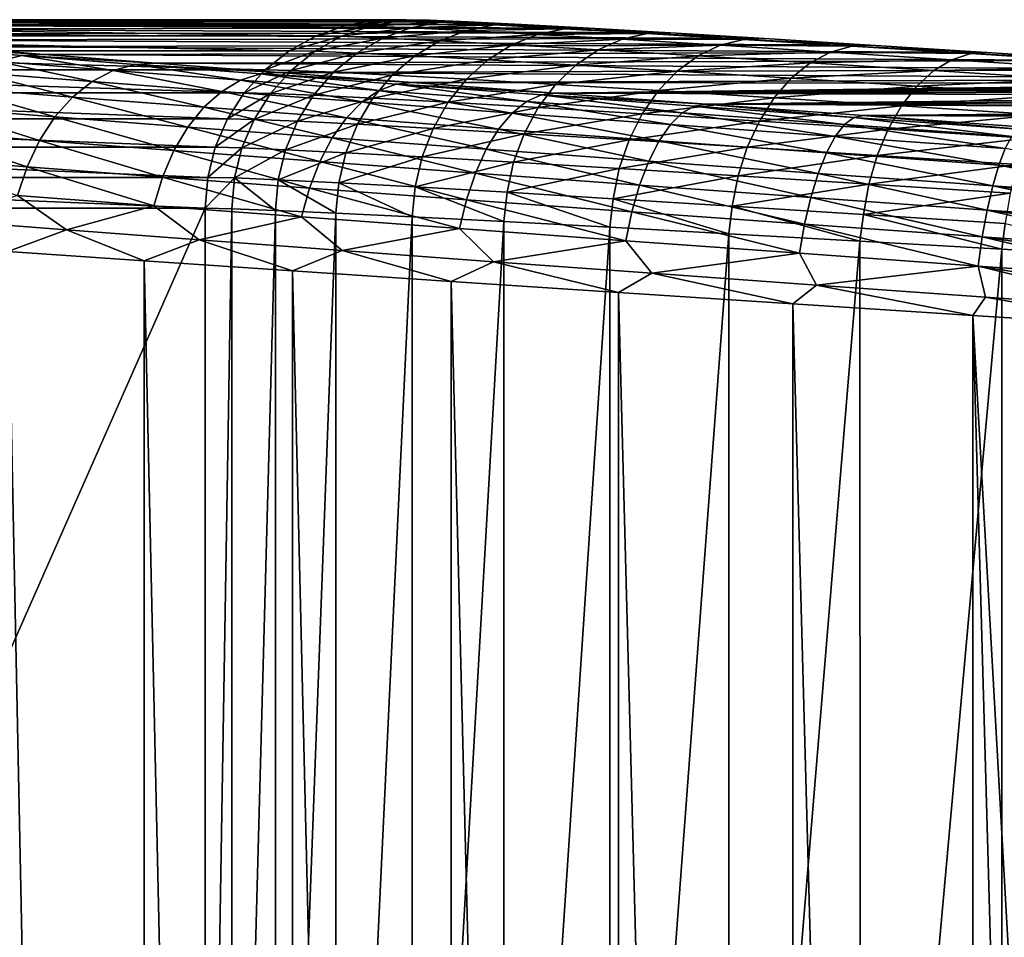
# Model space of a CAD drawing. Header units: metres. Extents: x -13 to 104, y -17 to 17.
# Tile 56 of 235: x 17.53 to 20.14, y 7.03 to 9.46. Entities that reach past the tile are written whole.
import ezdxf

# ---------------------------------------------------------------- set-up
doc = ezdxf.new("R2010")
doc.units = ezdxf.units.M
doc.layers.add('solid_508351', color=7, linetype='CONTINUOUS')

msp = doc.modelspace()

# ---------------------------------------------------------------- linework, layer by layer
at = {"layer": 'solid_508351'}
for points in [[(16.46167, 9.447375, 11.967249), (16.541994, 9.461658, 11.975692), (18.395452, 9.447376, -6.431406)], [(16.541994, 9.461658, 11.975692), (16.622824, 9.462598, 11.984187), (18.475777, 9.461659, -6.422963)], [(16.541994, 9.461658, 11.975692), (18.475777, 9.461659, -6.422963), (18.395452, 9.447376, -6.431406)], [(18.556599, 9.462598, -6.414468), (16.622824, 9.462598, 11.984187), (16.598295, 9.461102, 12.422107)], [(18.618322, 9.461196, -6.809901), (18.556599, 9.462598, -6.414468), (16.598295, 9.461102, 12.422107)], [(18.720078, 9.45697, -7.200017), (18.618322, 9.461196, -6.809901), (16.598295, 9.461102, 12.422107)], [(18.720078, 9.45697, -7.200017), (16.598295, 9.461102, 12.422107), (16.616709, 9.456603, 12.862539)], [(18.861284, 9.449924, -7.57942), (18.720078, 9.45697, -7.200017), (16.616709, 9.456603, 12.862539)], [(18.861284, 9.449924, -7.57942), (16.616709, 9.456603, 12.862539), (16.678299, 9.449122, 13.299983)], [(18.475777, 9.461659, -6.422963), (16.622824, 9.462598, 11.984187), (18.556599, 9.462598, -6.414468)], [(18.475777, 9.461659, -6.422963), (18.539875, 9.460188, -6.831825), (18.395452, 9.447376, -6.431406)], [(18.539875, 9.460188, -6.831825), (18.460802, 9.445875, -6.848258), (18.395452, 9.447376, -6.431406)], [(18.539875, 9.460188, -6.831825), (18.645033, 9.455802, -7.232247), (18.460802, 9.445875, -6.848258)], [(18.645033, 9.455802, -7.232247), (18.568016, 9.441403, -7.256505), (18.460802, 9.445875, -6.848258)], [(18.475777, 9.461659, -6.422963), (18.556599, 9.462598, -6.414468), (18.618322, 9.461196, -6.809901)], [(18.475777, 9.461659, -6.422963), (18.618322, 9.461196, -6.809901), (18.539875, 9.460188, -6.831825)], [(18.539875, 9.460188, -6.831825), (18.618322, 9.461196, -6.809901), (18.720078, 9.45697, -7.200017)], [(18.539875, 9.460188, -6.831825), (18.720078, 9.45697, -7.200017), (18.645033, 9.455802, -7.232247)], [(18.645033, 9.455802, -7.232247), (18.790184, 9.44854, -7.619771), (18.568016, 9.441403, -7.256505)], [(18.645033, 9.455802, -7.232247), (18.720078, 9.45697, -7.200017), (18.861284, 9.449924, -7.57942)], [(18.645033, 9.455802, -7.232247), (18.861284, 9.449924, -7.57942), (18.790184, 9.44854, -7.619771)], [(16.384748, 9.420079, 11.959165), (16.46167, 9.447375, 11.967249), (18.318529, 9.420081, -6.43949)], [(16.46167, 9.447375, 11.967249), (18.395452, 9.447376, -6.431406), (18.318529, 9.420081, -6.43949)], [(19.040359, 9.440128, -7.943031), (18.861284, 9.449924, -7.57942), (16.678299, 9.449122, 13.299983)], [(19.040359, 9.440128, -7.943031), (16.678299, 9.449122, 13.299983), (16.782467, 9.438741, 13.729137)], [(19.255182, 9.427699, -8.286489), (19.040359, 9.440128, -7.943031), (16.782467, 9.438741, 13.729137)], [(19.255182, 9.427699, -8.286489), (16.782467, 9.438741, 13.729137), (16.928104, 9.425567, 14.145876)], [(19.503693, 9.412756, -8.606524), (19.255182, 9.427699, -8.286489), (16.928104, 9.425567, 14.145876)], [(18.395452, 9.447376, -6.431406), (18.460802, 9.445875, -6.848258), (18.318529, 9.420081, -6.43949)], [(18.460802, 9.445875, -6.848258), (18.385067, 9.418552, -6.863901), (18.318529, 9.420081, -6.43949)], [(18.460802, 9.445875, -6.848258), (18.568016, 9.441403, -7.256505), (18.385067, 9.418552, -6.863901)], [(18.568016, 9.441403, -7.256505), (18.494223, 9.413999, -7.279547), (18.385067, 9.418552, -6.863901)], [(18.568016, 9.441403, -7.256505), (18.716003, 9.434, -7.6516), (18.494223, 9.413999, -7.279547)], [(18.716003, 9.434, -7.6516), (18.644894, 9.406461, -7.681802), (18.494223, 9.413999, -7.279547)], [(18.790184, 9.44854, -7.619771), (18.716003, 9.434, -7.6516), (18.568016, 9.441403, -7.256505)], [(18.716003, 9.434, -7.6516), (18.903191, 9.423745, -8.029587), (18.644894, 9.406461, -7.681802)], [(18.790184, 9.44854, -7.619771), (18.973787, 9.438481, -7.990518), (18.716003, 9.434, -7.6516)], [(18.973787, 9.438481, -7.990518), (18.903191, 9.423745, -8.029587), (18.716003, 9.434, -7.6516)], [(18.790184, 9.44854, -7.619771), (18.861284, 9.449924, -7.57942), (19.040359, 9.440128, -7.943031)], [(18.790184, 9.44854, -7.619771), (19.040359, 9.440128, -7.943031), (18.973787, 9.438481, -7.990518)], [(18.973787, 9.438481, -7.990518), (19.193964, 9.42573, -8.340744), (18.903191, 9.423745, -8.029587)], [(18.973787, 9.438481, -7.990518), (19.040359, 9.440128, -7.943031), (19.255182, 9.427699, -8.286489)], [(18.973787, 9.438481, -7.990518), (19.255182, 9.427699, -8.286489), (19.193964, 9.42573, -8.340744)], [(19.193964, 9.42573, -8.340744), (19.255182, 9.427699, -8.286489), (19.503693, 9.412756, -8.606524)], [(16.313299, 9.380506, 11.951654), (16.384748, 9.420079, 11.959165), (18.24708, 9.380508, -6.447)], [(16.384748, 9.420079, 11.959165), (18.318529, 9.420081, -6.43949), (18.24708, 9.380508, -6.447)], [(19.503693, 9.412756, -8.606524), (16.928104, 9.425567, 14.145876), (17.114027, 9.409708, 14.546561)], [(19.783554, 9.395438, -8.900002), (19.503693, 9.412756, -8.606524), (17.114027, 9.409708, 14.546561)], [(19.783554, 9.395438, -8.900002), (17.114027, 9.409708, 14.546561), (17.338423, 9.39132, 14.927272)], [(18.318529, 9.420081, -6.43949), (18.385067, 9.418552, -6.863901), (18.24708, 9.380508, -6.447)], [(18.385067, 9.418552, -6.863901), (18.314703, 9.378953, -6.87833), (18.24708, 9.380508, -6.447)], [(18.385067, 9.418552, -6.863901), (18.494223, 9.413999, -7.279547), (18.314703, 9.378953, -6.87833)], [(18.494223, 9.413999, -7.279547), (18.425638, 9.374326, -7.300752), (18.314703, 9.378953, -6.87833)], [(18.494223, 9.413999, -7.279547), (18.644894, 9.406461, -7.681802), (18.425638, 9.374326, -7.300752)], [(18.644894, 9.406461, -7.681802), (18.578764, 9.366665, -7.709563), (18.425638, 9.374326, -7.300752)], [(18.644894, 9.406461, -7.681802), (18.83547, 9.39602, -8.066636), (18.578764, 9.366665, -7.709563)], [(18.903191, 9.423745, -8.029587), (18.83547, 9.39602, -8.066636), (18.644894, 9.406461, -7.681802)], [(18.903191, 9.423745, -8.029587), (19.127666, 9.410744, -8.386649), (18.83547, 9.39602, -8.066636)], [(19.127666, 9.410744, -8.386649), (19.064011, 9.382784, -8.430161), (18.83547, 9.39602, -8.066636)], [(19.193964, 9.42573, -8.340744), (19.127666, 9.410744, -8.386649), (18.903191, 9.423745, -8.029587)], [(19.127666, 9.410744, -8.386649), (19.387062, 9.395135, -8.719099), (19.064011, 9.382784, -8.430161)], [(19.193964, 9.42573, -8.340744), (19.448397, 9.410419, -8.666833), (19.127666, 9.410744, -8.386649)], [(19.448397, 9.410419, -8.666833), (19.387062, 9.395135, -8.719099), (19.127666, 9.410744, -8.386649)], [(19.193964, 9.42573, -8.340744), (19.503693, 9.412756, -8.606524), (19.448397, 9.410419, -8.666833)], [(19.448397, 9.410419, -8.666833), (19.73447, 9.392707, -8.965412), (19.387062, 9.395135, -8.719099)], [(19.448397, 9.410419, -8.666833), (19.503693, 9.412756, -8.606524), (19.783554, 9.395438, -8.900002)], [(19.448397, 9.410419, -8.666833), (19.783554, 9.395438, -8.900002), (19.73447, 9.392707, -8.965412)], [(16.249247, 9.329719, 11.944922), (16.313299, 9.380506, 11.951654), (18.183025, 9.329721, -6.453732)], [(16.313299, 9.380506, 11.951654), (18.24708, 9.380508, -6.447), (18.183025, 9.329721, -6.453732)], [(17.273682, 9.388838, 14.976698), (17.599133, 9.370581, 15.284156), (17.338423, 9.39132, 14.927272)], [(17.539373, 9.367709, 15.339457), (17.599133, 9.370581, 15.284156), (17.273682, 9.388838, 14.976698)], [(17.539373, 9.367709, 15.339457), (17.273682, 9.388838, 14.976698), (17.476379, 9.351792, 15.389512)], [(20.091827, 9.375928, -9.163732), (19.783554, 9.395438, -8.900002), (17.338423, 9.39132, 14.927272)], [(20.091827, 9.375928, -9.163732), (17.338423, 9.39132, 14.927272), (17.599133, 9.370581, 15.284156)], [(20.425262, 9.354429, -9.394917), (20.091827, 9.375928, -9.163732), (17.599133, 9.370581, 15.284156)], [(18.24708, 9.380508, -6.447), (18.314703, 9.378953, -6.87833), (18.183025, 9.329721, -6.453732)], [(18.314703, 9.378953, -6.87833), (18.251606, 9.328144, -6.891158), (18.183025, 9.329721, -6.453732)], [(18.314703, 9.378953, -6.87833), (18.425638, 9.374326, -7.300752), (18.251606, 9.328144, -6.891158)], [(18.83547, 9.39602, -8.066636), (18.772448, 9.356054, -8.100666), (18.578764, 9.366665, -7.709563)], [(18.83547, 9.39602, -8.066636), (19.064011, 9.382784, -8.430161), (18.772448, 9.356054, -8.100666)], [(19.064011, 9.382784, -8.430161), (19.004707, 9.342603, -8.470112), (18.772448, 9.356054, -8.100666)], [(19.064011, 9.382784, -8.430161), (19.328098, 9.366892, -8.768627), (19.004707, 9.342603, -8.470112)], [(19.387062, 9.395135, -8.719099), (19.328098, 9.366892, -8.768627), (19.064011, 9.382784, -8.430161)], [(19.387062, 9.395135, -8.719099), (19.678713, 9.377077, -9.023498), (19.328098, 9.366892, -8.768627)], [(19.678713, 9.377077, -9.023498), (19.625023, 9.348508, -9.078529), (19.328098, 9.366892, -8.768627)], [(19.73447, 9.392707, -8.965412), (19.678713, 9.377077, -9.023498), (19.387062, 9.395135, -8.719099)], [(19.678713, 9.377077, -9.023498), (19.999573, 9.356761, -9.296761), (19.625023, 9.348508, -9.078529)], [(19.73447, 9.392707, -8.965412), (20.049202, 9.372778, -9.233454), (19.678713, 9.377077, -9.023498)], [(20.049202, 9.372778, -9.233454), (19.999573, 9.356761, -9.296761), (19.678713, 9.377077, -9.023498)], [(19.73447, 9.392707, -8.965412), (19.783554, 9.395438, -8.900002), (20.091827, 9.375928, -9.163732)], [(19.73447, 9.392707, -8.965412), (20.091827, 9.375928, -9.163732), (20.049202, 9.372778, -9.233454)], [(20.049202, 9.372778, -9.233454), (20.091827, 9.375928, -9.163732), (20.425262, 9.354429, -9.394917)], [(17.476379, 9.351792, 15.389512), (17.415846, 9.322952, 15.436749), (17.725847, 9.298862, 15.782958)], [(17.539373, 9.367709, 15.339457), (17.476379, 9.351792, 15.389512), (17.781462, 9.328085, 15.730229)], [(17.781462, 9.328085, 15.730229), (17.476379, 9.351792, 15.389512), (17.725847, 9.298862, 15.782958)], [(17.539373, 9.367709, 15.339457), (17.893675, 9.347688, 15.613867), (17.599133, 9.370581, 15.284156)], [(17.839256, 9.344406, 15.674365), (17.893675, 9.347688, 15.613867), (17.539373, 9.367709, 15.339457)], [(17.839256, 9.344406, 15.674365), (17.539373, 9.367709, 15.339457), (17.781462, 9.328085, 15.730229)], [(20.425262, 9.354429, -9.394917), (17.599133, 9.370581, 15.284156), (17.893675, 9.347688, 15.613867)], [(20.780495, 9.33116, -9.591163), (20.425262, 9.354429, -9.394917), (17.893675, 9.347688, 15.613867)], [(18.425638, 9.374326, -7.300752), (18.364111, 9.323452, -7.319551), (18.251606, 9.328144, -6.891158)], [(18.425638, 9.374326, -7.300752), (18.578764, 9.366665, -7.709563), (18.364111, 9.323452, -7.319551)], [(18.578764, 9.366665, -7.709563), (18.5194, 9.315682, -7.734136), (18.364111, 9.323452, -7.319551)], [(18.578764, 9.366665, -7.709563), (18.772448, 9.356054, -8.100666), (18.5194, 9.315682, -7.734136)], [(18.772448, 9.356054, -8.100666), (18.715816, 9.304922, -8.130763), (18.5194, 9.315682, -7.734136)], [(18.772448, 9.356054, -8.100666), (19.004707, 9.342603, -8.470112), (18.715816, 9.304922, -8.130763)], [(19.328098, 9.366892, -8.768627), (19.273094, 9.326452, -8.814085), (19.004707, 9.342603, -8.470112)], [(19.328098, 9.366892, -8.768627), (19.625023, 9.348508, -9.078529), (19.273094, 9.326452, -8.814085)], [(19.999573, 9.356761, -9.296761), (19.951681, 9.327825, -9.35673), (19.625023, 9.348508, -9.078529)], [(19.999573, 9.356761, -9.296761), (20.346354, 9.334394, -9.536097), (19.951681, 9.327825, -9.35673)], [(20.049202, 9.372778, -9.233454), (20.389362, 9.350839, -9.468221), (19.999573, 9.356761, -9.296761)], [(20.389362, 9.350839, -9.468221), (20.346354, 9.334394, -9.536097), (19.999573, 9.356761, -9.296761)], [(20.049202, 9.372778, -9.233454), (20.425262, 9.354429, -9.394917), (20.389362, 9.350839, -9.468221)], [(16.194313, 9.269086, 11.939149), (16.249247, 9.329719, 11.944922), (18.128092, 9.269089, -6.459506)], [(16.249247, 9.329719, 11.944922), (18.183025, 9.329721, -6.453732), (18.128092, 9.269089, -6.459506)], [(17.415846, 9.322952, 15.436749), (17.359404, 9.281964, 15.479895), (17.67391, 9.257524, 15.831134)], [(17.725847, 9.298862, 15.782958), (17.415846, 9.322952, 15.436749), (17.67391, 9.257524, 15.831134)], [(17.781462, 9.328085, 15.730229), (17.725847, 9.298862, 15.782958), (18.068228, 9.272757, 16.097025)], [(17.839256, 9.344406, 15.674365), (17.781462, 9.328085, 15.730229), (18.118414, 9.302393, 16.039314)], [(18.118414, 9.302393, 16.039314), (17.781462, 9.328085, 15.730229), (18.068228, 9.272757, 16.097025)], [(17.839256, 9.344406, 15.674365), (18.21932, 9.322853, 15.913191), (17.893675, 9.347688, 15.613867)], [(18.170467, 9.319152, 15.978186), (18.21932, 9.322853, 15.913191), (17.839256, 9.344406, 15.674365)], [(18.170467, 9.319152, 15.978186), (17.839256, 9.344406, 15.674365), (18.118414, 9.302393, 16.039314)], [(20.780495, 9.33116, -9.591163), (17.893675, 9.347688, 15.613867), (18.21932, 9.322853, 15.913191)], [(18.183025, 9.329721, -6.453732), (18.251606, 9.328144, -6.891158), (18.128092, 9.269089, -6.459506)], [(18.251606, 9.328144, -6.891158), (18.197475, 9.267493, -6.90204), (18.128092, 9.269089, -6.459506)], [(18.251606, 9.328144, -6.891158), (18.364111, 9.323452, -7.319551), (18.197475, 9.267493, -6.90204)], [(18.364111, 9.323452, -7.319551), (18.311293, 9.262746, -7.335435), (18.197475, 9.267493, -6.90204)], [(21.15391, 9.306355, -9.750463), (20.780495, 9.33116, -9.591163), (18.21932, 9.322853, 15.913191)], [(18.364111, 9.323452, -7.319551), (18.5194, 9.315682, -7.734136), (18.311293, 9.262746, -7.335435)], [(19.004707, 9.342603, -8.470112), (18.951355, 9.291281, -8.505424), (18.715816, 9.304922, -8.130763)], [(19.004707, 9.342603, -8.470112), (19.273094, 9.326452, -8.814085), (18.951355, 9.291281, -8.505424)], [(19.273094, 9.326452, -8.814085), (19.223528, 9.274902, -8.854249), (18.951355, 9.291281, -8.505424)], [(19.273094, 9.326452, -8.814085), (19.574846, 9.307769, -9.129027), (19.223528, 9.274902, -8.854249)], [(19.625023, 9.348508, -9.078529), (19.574846, 9.307769, -9.129027), (19.273094, 9.326452, -8.814085)], [(19.625023, 9.348508, -9.078529), (19.951681, 9.327825, -9.35673), (19.574846, 9.307769, -9.129027)], [(19.951681, 9.327825, -9.35673), (19.906815, 9.28675, -9.411749), (19.574846, 9.307769, -9.129027)], [(19.951681, 9.327825, -9.35673), (20.304724, 9.305054, -9.600389), (19.906815, 9.28675, -9.411749)], [(20.346354, 9.334394, -9.536097), (20.304724, 9.305054, -9.600389), (19.951681, 9.327825, -9.35673)], [(17.725847, 9.298862, 15.782958), (17.67391, 9.257524, 15.831134), (18.021259, 9.23104, 16.149759)], [(18.068228, 9.272757, 16.097025), (17.725847, 9.298862, 15.782958), (18.021259, 9.23104, 16.149759)], [(18.118414, 9.302393, 16.039314), (18.068228, 9.272757, 16.097025), (18.439634, 9.244888, 16.375988)], [(18.170467, 9.319152, 15.978186), (18.118414, 9.302393, 16.039314), (18.483936, 9.274967, 16.313858)], [(18.483936, 9.274967, 16.313858), (18.118414, 9.302393, 16.039314), (18.439634, 9.244888, 16.375988)], [(18.170467, 9.319152, 15.978186), (18.57275, 9.29633, 16.179108), (18.21932, 9.322853, 15.913191)], [(18.529766, 9.292192, 16.248055), (18.57275, 9.29633, 16.179108), (18.170467, 9.319152, 15.978186)], [(18.529766, 9.292192, 16.248055), (18.170467, 9.319152, 15.978186), (18.483936, 9.274967, 16.313858)], [(21.15391, 9.306355, -9.750463), (18.21932, 9.322853, 15.913191), (18.57275, 9.29633, 16.179108)], [(18.5194, 9.315682, -7.734136), (18.468393, 9.254886, -7.754861), (18.311293, 9.262746, -7.335435)], [(18.5194, 9.315682, -7.734136), (18.715816, 9.304922, -8.130763), (18.468393, 9.254886, -7.754861)], [(18.715816, 9.304922, -8.130763), (18.667103, 9.243999, -8.156116), (18.468393, 9.254886, -7.754861)], [(20.95849, 9.293715, -6.162019), (21.15391, 9.306355, -9.750463), (18.57275, 9.29633, 16.179108)], [(18.715816, 9.304922, -8.130763), (18.951355, 9.291281, -8.505424), (18.667103, 9.243999, -8.156116)], [(19.574846, 9.307769, -9.129027), (19.529535, 9.255956, -9.173632), (19.223528, 9.274902, -8.854249)], [(19.574846, 9.307769, -9.129027), (19.906815, 9.28675, -9.411749), (19.529535, 9.255956, -9.173632)], [(20.304724, 9.305054, -9.600389), (20.265589, 9.263609, -9.659364), (19.906815, 9.28675, -9.411749)], [(17.359404, 9.281964, 15.479895), (17.308573, 9.229932, 15.51779), (17.627045, 9.205184, 15.87346)], [(17.67391, 9.257524, 15.831134), (17.359404, 9.281964, 15.479895), (17.627045, 9.205184, 15.87346)], [(18.068228, 9.272757, 16.097025), (18.021259, 9.23104, 16.149759), (18.398056, 9.202767, 16.43277)], [(18.439634, 9.244888, 16.375988), (18.068228, 9.272757, 16.097025), (18.398056, 9.202767, 16.43277)], [(18.483936, 9.274967, 16.313858), (18.439634, 9.244888, 16.375988), (18.836514, 9.215526, 16.617144)], [(18.529766, 9.292192, 16.248055), (18.483936, 9.274967, 16.313858), (18.874529, 9.246069, 16.551195)], [(18.874529, 9.246069, 16.551195), (18.483936, 9.274967, 16.313858), (18.836514, 9.215526, 16.617144)], [(18.529766, 9.292192, 16.248055), (18.950575, 9.268374, 16.409014), (18.57275, 9.29633, 16.179108)], [(18.913713, 9.263786, 16.481354), (18.950575, 9.268374, 16.409014), (18.529766, 9.292192, 16.248055)], [(18.913713, 9.263786, 16.481354), (18.529766, 9.292192, 16.248055), (18.874529, 9.246069, 16.551195)], [(20.95849, 9.293715, -6.162019), (18.57275, 9.29633, 16.179108), (18.950575, 9.268374, 16.409014)], [(18.951355, 9.291281, -8.505424), (18.90539, 9.230199, -8.535147), (18.667103, 9.243999, -8.156116)], [(18.951355, 9.291281, -8.505424), (19.223528, 9.274902, -8.854249), (18.90539, 9.230199, -8.535147)], [(19.223528, 9.274902, -8.854249), (19.180735, 9.21363, -8.888039), (18.90539, 9.230199, -8.535147)], [(20.950525, 9.292791, -5.959679), (20.95849, 9.293715, -6.162019), (18.950575, 9.268374, 16.409014)], [(20.968994, 9.290033, -5.758086), (20.950525, 9.292791, -5.959679), (18.950575, 9.268374, 16.409014)], [(21.013632, 9.285484, -5.560456), (20.968994, 9.290033, -5.758086), (18.950575, 9.268374, 16.409014)], [(21.083605, 9.279229, -5.370459), (21.013632, 9.285484, -5.560456), (18.950575, 9.268374, 16.409014)], [(21.177904, 9.271359, -5.190967), (21.083605, 9.279229, -5.370459), (18.950575, 9.268374, 16.409014)], [(21.294706, 9.262027, -5.025441), (21.177904, 9.271359, -5.190967), (18.950575, 9.268374, 16.409014)], [(19.223528, 9.274902, -8.854249), (19.529535, 9.255956, -9.173632), (19.180735, 9.21363, -8.888039)], [(19.906815, 9.28675, -9.411749), (19.866179, 9.23464, -9.460336), (19.529535, 9.255956, -9.173632)], [(19.906815, 9.28675, -9.411749), (20.265589, 9.263609, -9.659364), (19.866179, 9.23464, -9.460336)], [(16.149977, 9.200238, 11.934489), (16.194313, 9.269086, 11.939149), (18.083754, 9.20024, -6.464166)], [(16.194313, 9.269086, 11.939149), (18.128092, 9.269089, -6.459506), (18.083754, 9.20024, -6.464166)], [(17.67391, 9.257524, 15.831134), (17.627045, 9.205184, 15.87346), (17.978775, 9.178365, 16.196102)], [(18.021259, 9.23104, 16.149759), (17.67391, 9.257524, 15.831134), (17.978775, 9.178365, 16.196102)], [(18.128092, 9.269089, -6.459506), (18.197475, 9.267493, -6.90204), (18.083754, 9.20024, -6.464166)], [(18.197475, 9.267493, -6.90204), (18.153763, 9.198631, -6.910684), (18.083754, 9.20024, -6.464166)], [(18.197475, 9.267493, -6.90204), (18.311293, 9.262746, -7.335435), (18.153763, 9.198631, -6.910684)], [(18.311293, 9.262746, -7.335435), (18.268606, 9.193841, -7.34798), (18.153763, 9.198631, -6.910684)], [(18.311293, 9.262746, -7.335435), (18.468393, 9.254886, -7.754861), (18.268606, 9.193841, -7.34798)], [(18.468393, 9.254886, -7.754861), (18.427122, 9.18591, -7.77118), (18.268606, 9.193841, -7.34798)], [(18.439634, 9.244888, 16.375988), (18.398056, 9.202767, 16.43277), (18.80069, 9.172978, 16.677423)], [(18.468393, 9.254886, -7.754861), (18.667103, 9.243999, -8.156116), (18.427122, 9.18591, -7.77118)], [(18.836514, 9.215526, 16.617144), (18.439634, 9.244888, 16.375988), (18.80069, 9.172978, 16.677423)], [(18.874529, 9.246069, 16.551195), (18.836514, 9.215526, 16.617144), (19.254972, 9.184955, 16.818243)], [(18.913713, 9.263786, 16.481354), (18.874529, 9.246069, 16.551195), (19.286364, 9.215981, 16.749111)], [(19.286364, 9.215981, 16.749111), (18.874529, 9.246069, 16.551195), (19.254972, 9.184955, 16.818243)], [(18.913713, 9.263786, 16.481354), (19.349501, 9.239229, 16.600906), (18.950575, 9.268374, 16.409014)], [(19.318544, 9.234211, 16.675903), (19.349501, 9.239229, 16.600906), (18.913713, 9.263786, 16.481354)], [(19.318544, 9.234211, 16.675903), (18.913713, 9.263786, 16.481354), (19.286364, 9.215981, 16.749111)], [(21.294706, 9.262027, -5.025441), (18.950575, 9.268374, 16.409014), (19.349501, 9.239229, 16.600906)], [(19.529535, 9.255956, -9.173632), (19.490307, 9.194463, -9.211143), (19.180735, 9.21363, -8.888039)], [(21.432344, 9.251365, -4.876361), (21.294706, 9.262027, -5.025441), (19.349501, 9.239229, 16.600906)], [(21.588133, 9.239582, -4.746606), (21.432344, 9.251365, -4.876361), (19.349501, 9.239229, 16.600906)], [(19.529535, 9.255956, -9.173632), (19.866179, 9.23464, -9.460336), (19.490307, 9.194463, -9.211143)], [(20.265589, 9.263609, -9.659364), (20.230005, 9.211173, -9.711437), (19.866179, 9.23464, -9.460336)], [(17.308573, 9.229932, 15.51779), (17.264717, 9.168255, 15.549414), (17.586515, 9.143249, 15.908797)], [(17.627045, 9.205184, 15.87346), (17.308573, 9.229932, 15.51779), (17.586515, 9.143249, 15.908797)], [(18.021259, 9.23104, 16.149759), (17.978775, 9.178365, 16.196102), (18.360319, 9.149736, 16.482679)], [(18.398056, 9.202767, 16.43277), (18.021259, 9.23104, 16.149759), (18.360319, 9.149736, 16.482679)], [(18.667103, 9.243999, -8.156116), (18.627619, 9.174927, -8.176044), (18.427122, 9.18591, -7.77118)], [(18.667103, 9.243999, -8.156116), (18.90539, 9.230199, -8.535147), (18.627619, 9.174927, -8.176044)], [(18.90539, 9.230199, -8.535147), (18.868048, 9.161001, -8.558482), (18.627619, 9.174927, -8.176044)], [(18.90539, 9.230199, -8.535147), (19.180735, 9.21363, -8.888039), (18.868048, 9.161001, -8.558482)], [(19.318544, 9.234211, 16.675903), (19.286364, 9.215981, 16.749111), (19.715508, 9.184993, 16.905689)], [(19.740393, 9.203749, 16.829819), (19.349501, 9.239229, 16.600906), (19.318544, 9.234211, 16.675903)], [(19.740393, 9.203749, 16.829819), (19.318544, 9.234211, 16.675903), (19.715508, 9.184993, 16.905689)], [(21.759775, 9.226853, -4.638198), (21.588133, 9.239582, -4.746606), (19.349501, 9.239229, 16.600906)], [(21.759775, 9.226853, -4.638198), (19.349501, 9.239229, 16.600906), (19.765509, 9.209188, 16.752701)], [(19.740393, 9.203749, 16.829819), (19.765509, 9.209188, 16.752701), (19.349501, 9.239229, 16.600906)], [(19.866179, 9.23464, -9.460336), (19.83087, 9.172898, -9.501184), (19.490307, 9.194463, -9.211143)], [(21.943996, 9.213421, -4.553157), (21.759775, 9.226853, -4.638198), (19.765509, 9.209188, 16.752701)], [(19.866179, 9.23464, -9.460336), (20.230005, 9.211173, -9.711437), (19.83087, 9.172898, -9.501184)], [(16.117432, 9.125028, 11.931068), (16.149977, 9.200238, 11.934489), (18.051208, 9.12503, -6.467587)], [(16.149977, 9.200238, 11.934489), (18.083754, 9.20024, -6.464166), (18.051208, 9.12503, -6.467587)], [(17.627045, 9.205184, 15.87346), (17.586515, 9.143249, 15.908797), (17.941916, 9.11615, 16.234806)], [(17.978775, 9.178365, 16.196102), (17.627045, 9.205184, 15.87346), (17.941916, 9.11615, 16.234806)], [(18.083754, 9.20024, -6.464166), (18.153763, 9.198631, -6.910684), (18.051208, 9.12503, -6.467587)], [(18.153763, 9.198631, -6.910684), (18.121651, 9.123412, -6.916856), (18.051208, 9.12503, -6.467587)], [(18.153763, 9.198631, -6.910684), (18.268606, 9.193841, -7.34798), (18.121651, 9.123412, -6.916856)], [(18.268606, 9.193841, -7.34798), (18.2372, 9.118592, -7.356846), (18.121651, 9.123412, -6.916856)], [(18.268606, 9.193841, -7.34798), (18.427122, 9.18591, -7.77118), (18.2372, 9.118592, -7.356846)], [(18.398056, 9.202767, 16.43277), (18.360319, 9.149736, 16.482679), (18.768023, 9.119573, 16.730413)], [(18.80069, 9.172978, 16.677423), (18.398056, 9.202767, 16.43277), (18.768023, 9.119573, 16.730413)], [(18.836514, 9.215526, 16.617144), (18.80069, 9.172978, 16.677423), (19.225214, 9.141964, 16.881437)], [(19.254972, 9.184955, 16.818243), (18.836514, 9.215526, 16.617144), (19.225214, 9.141964, 16.881437)], [(19.180735, 9.21363, -8.888039), (19.145866, 9.144283, -8.914545), (18.868048, 9.161001, -8.558482)], [(19.180735, 9.21363, -8.888039), (19.490307, 9.194463, -9.211143), (19.145866, 9.144283, -8.914545)], [(19.490307, 9.194463, -9.211143), (19.458218, 9.124945, -9.24055), (19.145866, 9.144283, -8.914545)], [(19.286364, 9.215981, 16.749111), (19.254972, 9.184955, 16.818243), (19.691015, 9.153467, 16.977339)], [(19.715508, 9.184993, 16.905689), (19.286364, 9.215981, 16.749111), (19.691015, 9.153467, 16.977339)], [(19.490307, 9.194463, -9.211143), (19.83087, 9.172898, -9.501184), (19.458218, 9.124945, -9.24055)], [(19.740393, 9.203749, 16.829819), (19.715508, 9.184993, 16.905689), (20.157902, 9.153395, 17.019489)], [(20.175268, 9.172688, 16.941685), (19.765509, 9.209188, 16.752701), (19.740393, 9.203749, 16.829819)], [(20.175268, 9.172688, 16.941685), (19.740393, 9.203749, 16.829819), (20.157902, 9.153395, 17.019489)], [(22.137905, 9.199495, -4.492912), (21.943996, 9.213421, -4.553157), (19.765509, 9.209188, 16.752701)], [(22.137905, 9.199495, -4.492912), (19.765509, 9.209188, 16.752701), (20.193439, 9.178625, 16.862667)], [(20.175268, 9.172688, 16.941685), (20.193439, 9.178625, 16.862667), (19.765509, 9.209188, 16.752701)], [(20.230005, 9.211173, -9.711437), (20.198929, 9.149159, -9.755207), (19.83087, 9.172898, -9.501184)], [(17.264717, 9.168255, 15.549414), (17.229021, 9.098594, 15.573915), (17.553411, 9.073386, 15.936195)], [(17.586515, 9.143249, 15.908797), (17.264717, 9.168255, 15.549414), (17.553411, 9.073386, 15.936195)], [(17.978775, 9.178365, 16.196102), (17.941916, 9.11615, 16.234806), (18.327436, 9.087223, 16.524372)], [(18.360319, 9.149736, 16.482679), (17.978775, 9.178365, 16.196102), (18.327436, 9.087223, 16.524372)], [(18.427122, 9.18591, -7.77118), (18.396692, 9.110613, -7.782652), (18.2372, 9.118592, -7.356846)], [(18.427122, 9.18591, -7.77118), (18.627619, 9.174927, -8.176044), (18.396692, 9.110613, -7.782652)], [(18.627619, 9.174927, -8.176044), (18.598423, 9.099562, -8.19001), (18.396692, 9.110613, -7.782652)], [(18.627619, 9.174927, -8.176044), (18.868048, 9.161001, -8.558482), (18.598423, 9.099562, -8.19001)], [(18.80069, 9.172978, 16.677423), (18.768023, 9.119573, 16.730413), (19.197889, 9.088168, 16.936996)], [(19.225214, 9.141964, 16.881437), (18.80069, 9.172978, 16.677423), (19.197889, 9.088168, 16.936996)], [(19.254972, 9.184955, 16.818243), (19.225214, 9.141964, 16.881437), (19.667574, 9.110021, 17.042839)], [(19.691015, 9.153467, 16.977339), (19.254972, 9.184955, 16.818243), (19.667574, 9.110021, 17.042839)], [(19.83087, 9.172898, -9.501184), (19.801838, 9.103187, -9.533195), (19.458218, 9.124945, -9.24055)], [(19.715508, 9.184993, 16.905689), (19.691015, 9.153467, 16.977339), (20.14052, 9.121362, 17.092968)], [(20.157902, 9.153395, 17.019489), (19.715508, 9.184993, 16.905689), (20.14052, 9.121362, 17.092968)], [(19.83087, 9.172898, -9.501184), (20.198929, 9.149159, -9.755207), (19.801838, 9.103187, -9.533195)], [(17.586515, 9.143249, 15.908797), (17.553411, 9.073386, 15.936195), (17.911673, 9.046069, 16.26483)], [(17.941916, 9.11615, 16.234806), (17.586515, 9.143249, 15.908797), (17.911673, 9.046069, 16.26483)], [(18.360319, 9.149736, 16.482679), (18.327436, 9.087223, 16.524372), (18.739389, 9.056745, 16.774689)], [(18.768023, 9.119573, 16.730413), (18.360319, 9.149736, 16.482679), (18.739389, 9.056745, 16.774689)], [(18.868048, 9.161001, -8.558482), (18.840332, 9.08555, -8.574801), (18.598423, 9.099562, -8.19001)], [(18.868048, 9.161001, -8.558482), (19.145866, 9.144283, -8.914545), (18.840332, 9.08555, -8.574801)], [(19.145866, 9.144283, -8.914545), (19.11986, 9.068729, -8.933054), (18.840332, 9.08555, -8.574801)], [(19.145866, 9.144283, -8.914545), (19.458218, 9.124945, -9.24055), (19.11986, 9.068729, -8.933054)], [(19.225214, 9.141964, 16.881437), (19.197889, 9.088168, 16.936996), (19.645817, 9.055822, 17.100428)], [(19.667574, 9.110021, 17.042839), (19.225214, 9.141964, 16.881437), (19.645817, 9.055822, 17.100428)], [(19.691015, 9.153467, 16.977339), (19.667574, 9.110021, 17.042839), (20.12359, 9.077451, 17.160143)], [(20.14052, 9.121362, 17.092968), (19.691015, 9.153467, 16.977339), (20.12359, 9.077451, 17.160143)], [(20.198929, 9.149159, -9.755207), (20.173197, 9.079234, -9.789495), (19.801838, 9.103187, -9.533195)], [(16.097551, 9.04548, 11.928979), (16.117432, 9.125028, 11.931068), (18.031328, 9.045481, -6.469676)], [(16.117432, 9.125028, 11.931068), (18.051208, 9.12503, -6.467587), (18.031328, 9.045481, -6.469676)], [(17.941916, 9.11615, 16.234806), (17.911673, 9.046069, 16.26483), (18.300297, 9.016909, 16.556725)], [(18.327436, 9.087223, 16.524372), (17.941916, 9.11615, 16.234806), (18.300297, 9.016909, 16.556725)], [(18.051208, 9.12503, -6.467587), (18.121651, 9.123412, -6.916856), (18.031328, 9.045481, -6.469676)], [(18.121651, 9.123412, -6.916856), (18.101997, 9.043859, -6.920391), (18.031328, 9.045481, -6.469676)], [(18.121651, 9.123412, -6.916856), (18.2372, 9.118592, -7.356846), (18.101997, 9.043859, -6.920391)], [(18.2372, 9.118592, -7.356846), (18.217918, 9.039024, -7.361795), (18.101997, 9.043859, -6.920391)], [(18.2372, 9.118592, -7.356846), (18.396692, 9.110613, -7.782652), (18.217918, 9.039024, -7.361795)], [(18.768023, 9.119573, 16.730413), (18.739389, 9.056745, 16.774689), (19.173735, 9.025013, 16.983421)], [(19.197889, 9.088168, 16.936996), (18.768023, 9.119573, 16.730413), (19.173735, 9.025013, 16.983421)], [(19.458218, 9.124945, -9.24055), (19.43413, 9.049272, -9.261064), (19.11986, 9.068729, -8.933054)], [(19.458218, 9.124945, -9.24055), (19.801838, 9.103187, -9.533195), (19.43413, 9.049272, -9.261064)], [(20.14052, 9.121362, 17.092968), (20.12359, 9.077451, 17.160143), (20.588753, 9.044578, 17.232231)], [(17.553411, 9.073386, 15.936195), (17.229021, 9.098594, 15.573915), (17.528624, 8.997475, 15.954916)], [(18.396692, 9.110613, -7.782652), (18.377924, 9.031019, -7.788971), (18.217918, 9.039024, -7.361795)], [(18.396692, 9.110613, -7.782652), (18.598423, 9.099562, -8.19001), (18.377924, 9.031019, -7.788971)], [(18.598423, 9.099562, -8.19001), (18.580303, 9.019932, -8.197638), (18.377924, 9.031019, -7.788971)], [(18.598423, 9.099562, -8.19001), (18.840332, 9.08555, -8.574801), (18.580303, 9.019932, -8.197638)], [(19.801838, 9.103187, -9.533195), (19.779861, 9.027381, -9.555506), (19.43413, 9.049272, -9.261064)], [(19.667574, 9.110021, 17.042839), (19.645817, 9.055822, 17.100428), (20.107569, 9.022842, 17.219208)], [(20.12359, 9.077451, 17.160143), (19.667574, 9.110021, 17.042839), (20.107569, 9.022842, 17.219208)], [(19.801838, 9.103187, -9.533195), (20.173197, 9.079234, -9.789495), (19.779861, 9.027381, -9.555506)], [(17.553411, 9.073386, 15.936195), (17.528624, 8.997475, 15.954916), (17.888863, 8.970008, 16.285362)], [(17.911673, 9.046069, 16.26483), (17.553411, 9.073386, 15.936195), (17.888863, 8.970008, 16.285362)], [(18.327436, 9.087223, 16.524372), (18.300297, 9.016909, 16.556725), (18.715563, 8.986186, 16.809053)], [(18.739389, 9.056745, 16.774689), (18.327436, 9.087223, 16.524372), (18.715563, 8.986186, 16.809053)], [(18.840332, 9.08555, -8.574801), (18.822989, 9.005877, -8.583666), (18.580303, 9.019932, -8.197638)], [(18.840332, 9.08555, -8.574801), (19.11986, 9.068729, -8.933054), (18.822989, 9.005877, -8.583666)], [(19.11986, 9.068729, -8.933054), (19.103415, 8.989001, -8.943069), (18.822989, 9.005877, -8.583666)], [(19.11986, 9.068729, -8.933054), (19.43413, 9.049272, -9.261064), (19.103415, 8.989001, -8.943069)], [(19.197889, 9.088168, 16.936996), (19.173735, 9.025013, 16.983421), (19.626326, 8.992331, 17.148554)], [(19.645817, 9.055822, 17.100428), (19.197889, 9.088168, 16.936996), (19.626326, 8.992331, 17.148554)], [(20.173197, 9.079234, -9.789495), (20.153502, 9.003281, -9.81338), (19.779861, 9.027381, -9.555506)], [(20.12359, 9.077451, 17.160143), (20.107569, 9.022842, 17.219208), (20.578579, 8.989556, 17.292204)], [(20.586082, 9.031234, 17.248693), (20.12359, 9.077451, 17.160143), (20.578579, 8.989556, 17.292204)], [(20.586082, 9.031234, 17.248693), (20.588753, 9.044578, 17.232231), (20.12359, 9.077451, 17.160143)], [(16.097551, 9.04548, 11.928979), (18.031328, 9.045481, -6.469676), (18.024651, 8.963816, -6.470378)], [(16.097551, 9.04548, 11.928979), (18.024651, 8.963816, -6.470378), (17.05777, 8.963816, 2.728889)], [(17.911673, 9.046069, 16.26483), (17.888863, 8.970008, 16.285362), (18.279629, 8.940687, 16.578867)], [(18.300297, 9.016909, 16.556725), (17.911673, 9.046069, 16.26483), (18.279629, 8.940687, 16.578867)], [(18.031328, 9.045481, -6.469676), (18.101997, 9.043859, -6.920391), (18.024651, 8.963816, -6.470378)], [(18.101997, 9.043859, -6.920391), (18.095154, 8.962379, -6.920508), (18.024651, 8.963816, -6.470378)], [(18.101997, 9.043859, -6.920391), (18.210804, 8.958097, -7.361174), (18.095154, 8.962379, -6.920508)], [(18.101997, 9.043859, -6.920391), (18.217918, 9.039024, -7.361795), (18.210804, 8.958097, -7.361174)], [(18.217918, 9.039024, -7.361795), (18.370378, 8.951003, -7.787799), (18.210804, 8.958097, -7.361174)], [(18.217918, 9.039024, -7.361795), (18.377924, 9.031019, -7.788971), (18.370378, 8.951003, -7.787799)], [(18.739389, 9.056745, 16.774689), (18.715563, 8.986186, 16.809053), (19.1534, 8.954199, 17.019466)], [(19.173735, 9.025013, 16.983421), (18.739389, 9.056745, 16.774689), (19.1534, 8.954199, 17.019466)], [(19.43413, 9.049272, -9.261064), (19.418695, 8.969481, -9.27213), (19.103415, 8.989001, -8.943069)], [(19.43413, 9.049272, -9.261064), (19.779861, 9.027381, -9.555506), (19.418695, 8.969481, -9.27213)], [(19.645817, 9.055822, 17.100428), (19.626326, 8.992331, 17.148554), (20.092884, 8.959007, 17.268572)], [(20.107569, 9.022842, 17.219208), (19.645817, 9.055822, 17.100428), (20.092884, 8.959007, 17.268572)], [(18.300297, 9.016909, 16.556725), (18.279629, 8.940687, 16.578867), (18.697182, 8.909794, 16.832588)], [(18.715563, 8.986186, 16.809053), (18.300297, 9.016909, 16.556725), (18.697182, 8.909794, 16.832588)], [(18.377924, 9.031019, -7.788971), (18.572294, 8.941175, -8.19616), (18.370378, 8.951003, -7.787799)], [(18.377924, 9.031019, -7.788971), (18.580303, 9.019932, -8.197638), (18.572294, 8.941175, -8.19616)], [(18.580303, 9.019932, -8.197638), (18.81455, 8.928706, -8.582143), (18.572294, 8.941175, -8.19616)], [(18.580303, 9.019932, -8.197638), (18.822989, 9.005877, -8.583666), (18.81455, 8.928706, -8.582143)], [(19.173735, 9.025013, 16.983421), (19.1534, 8.954199, 17.019466), (19.609627, 8.921254, 17.185925)], [(19.626326, 8.992331, 17.148554), (19.173735, 9.025013, 16.983421), (19.609627, 8.921254, 17.185925)], [(19.779861, 9.027381, -9.555506), (19.765533, 8.947519, -9.567517), (19.418695, 8.969481, -9.27213)], [(19.779861, 9.027381, -9.555506), (20.153502, 9.003281, -9.81338), (19.765533, 8.947519, -9.567517)], [(20.107569, 9.022842, 17.219208), (20.092884, 8.959007, 17.268572), (20.568798, 8.925374, 17.342329)], [(20.575367, 8.969756, 17.309536), (20.107569, 9.022842, 17.219208), (20.568798, 8.925374, 17.342329)], [(20.575367, 8.969756, 17.309536), (20.578579, 8.989556, 17.292204), (20.107569, 9.022842, 17.219208)], [(17.528624, 8.997475, 15.954916), (17.335176, 8.931297, 15.775058), (17.657642, 8.906459, 16.105206)], [(17.888863, 8.970008, 16.285362), (17.528624, 8.997475, 15.954916), (17.657642, 8.906459, 16.105206)], [(18.715563, 8.986186, 16.809053), (18.697182, 8.909794, 16.832588), (19.13743, 8.877631, 17.044157)], [(19.1534, 8.954199, 17.019466), (18.715563, 8.986186, 16.809053), (19.13743, 8.877631, 17.044157)], [(18.822989, 9.005877, -8.583666), (19.094631, 8.91373, -8.941678), (18.81455, 8.928706, -8.582143)], [(18.822989, 9.005877, -8.583666), (19.103415, 8.989001, -8.943069), (19.094631, 8.91373, -8.941678)], [(19.103415, 8.989001, -8.943069), (19.409628, 8.896397, -9.271024), (19.094631, 8.91373, -8.941678)], [(19.103415, 8.989001, -8.943069), (19.418695, 8.969481, -9.27213), (19.409628, 8.896397, -9.271024)], [(19.626326, 8.992331, 17.148554), (19.609627, 8.921254, 17.185925), (20.079935, 8.887663, 17.306906)], [(20.092884, 8.959007, 17.268572), (19.626326, 8.992331, 17.148554), (20.079935, 8.887663, 17.306906)], [(20.153502, 9.003281, -9.81338), (20.140371, 8.923343, -9.826218), (19.765533, 8.947519, -9.567517)], [(18.024651, 8.963816, -6.470378), (18.024651, 4.7, -6.470378), (16.143139, 4.7, 11.431016)], [(17.05777, 8.963816, 2.728889), (18.024651, 8.963816, -6.470378), (16.143139, 4.7, 11.431016)], [(17.888863, 8.970008, 16.285362), (17.657642, 8.906459, 16.105206), (18.0091, 8.879832, 16.404131)], [(18.279629, 8.940687, 16.578867), (17.888863, 8.970008, 16.285362), (18.0091, 8.879832, 16.404131)], [(18.095154, 8.962379, -6.920508), (18.024651, 4.7, -6.470378), (18.024651, 8.963816, -6.470378)], [(18.095154, 8.962379, -6.920508), (18.095203, 4.7, -6.92074), (18.024651, 4.7, -6.470378)], [(18.210804, 8.958097, -7.361174), (18.095203, 4.7, -6.92074), (18.095154, 8.962379, -6.920508)], [(19.418695, 8.969481, -9.27213), (19.756355, 8.876885, -9.56685), (19.409628, 8.896397, -9.271024)], [(19.418695, 8.969481, -9.27213), (19.765533, 8.947519, -9.567517), (19.756355, 8.876885, -9.56685)], [(20.092884, 8.959007, 17.268572), (20.079935, 8.887663, 17.306906), (20.559671, 8.853759, 17.381256)], [(20.565187, 8.898536, 17.358732), (20.092884, 8.959007, 17.268572), (20.559671, 8.853759, 17.381256)], [(20.565187, 8.898536, 17.358732), (20.568798, 8.925374, 17.342329), (20.092884, 8.959007, 17.268572)], [(18.279629, 8.940687, 16.578867), (18.0091, 8.879832, 16.404131), (18.386543, 8.851645, 16.669294)], [(18.210804, 8.958097, -7.361174), (18.210936, 4.7, -7.361591), (18.095203, 4.7, -6.92074)], [(18.370378, 8.951003, -7.787799), (18.210936, 4.7, -7.361591), (18.210804, 8.958097, -7.361174)], [(18.370378, 8.951003, -7.787799), (18.370722, 4.7, -7.788592), (18.210936, 4.7, -7.361591)], [(18.697182, 8.909794, 16.832588), (18.279629, 8.940687, 16.578867), (18.386543, 8.851645, 16.669294)], [(18.572294, 8.941175, -8.19616), (18.370722, 4.7, -7.788592), (18.370378, 8.951003, -7.787799)], [(18.572294, 8.941175, -8.19616), (18.572803, 4.7, -8.197072), (18.370722, 4.7, -7.788592)], [(18.81455, 8.928706, -8.582143), (18.572803, 4.7, -8.197072), (18.572294, 8.941175, -8.19616)], [(19.1534, 8.954199, 17.019466), (19.13743, 8.877631, 17.044157), (19.59617, 8.844505, 17.211535)], [(19.609627, 8.921254, 17.185925), (19.1534, 8.954199, 17.019466), (19.59617, 8.844505, 17.211535)], [(19.765533, 8.947519, -9.567517), (20.131313, 8.855391, -9.826138), (19.756355, 8.876885, -9.56685)], [(19.765533, 8.947519, -9.567517), (20.140371, 8.923343, -9.826218), (20.131313, 8.855391, -9.826138)], [(17.657642, 8.906459, 16.105206), (17.335176, 8.931297, 15.775058), (17.502523, 8.848933, 15.960842)], [(17.657642, 8.906459, 16.105206), (17.502523, 8.848933, 15.960842), (17.8636, 8.824149, 16.292891)], [(18.0091, 8.879832, 16.404131), (17.657642, 8.906459, 16.105206), (17.8636, 8.824149, 16.292891)], [(18.697182, 8.909794, 16.832588), (18.386543, 8.851645, 16.669294), (18.786736, 8.82214, 16.898468)], [(18.81455, 8.928706, -8.582143), (18.815302, 4.7, -8.583215), (18.572803, 4.7, -8.197072)], [(19.13743, 8.877631, 17.044157), (18.697182, 8.909794, 16.832588), (18.786736, 8.82214, 16.898468)], [(19.094631, 8.91373, -8.941678), (18.815302, 4.7, -8.583215), (18.81455, 8.928706, -8.582143)], [(19.094631, 8.91373, -8.941678), (19.095444, 4.7, -8.942617), (18.815302, 4.7, -8.583215)], [(19.409628, 8.896397, -9.271024), (19.095444, 4.7, -8.942617), (19.094631, 8.91373, -8.941678)], [(19.609627, 8.921254, 17.185925), (19.59617, 8.844505, 17.211535), (20.069067, 8.810729, 17.333181)], [(20.079935, 8.887663, 17.306906), (19.609627, 8.921254, 17.185925), (20.069067, 8.810729, 17.333181)], [(20.140371, 8.923343, -9.826218), (20.530634, 8.832137, -10.046183), (20.131313, 8.855391, -9.826138)], [(19.409628, 8.896397, -9.271024), (19.41074, 4.7, -9.272075), (19.095444, 4.7, -8.942617)], [(19.756355, 8.876885, -9.56685), (19.41074, 4.7, -9.272075), (19.409628, 8.896397, -9.271024)], [(20.079935, 8.887663, 17.306906), (20.069067, 8.810729, 17.333181), (20.551445, 8.776638, 17.407942)], [(20.555859, 8.819738, 17.394787), (20.079935, 8.887663, 17.306906), (20.551445, 8.776638, 17.407942)], [(20.555859, 8.819738, 17.394787), (20.559671, 8.853759, 17.381256), (20.079935, 8.887663, 17.306906)], [(18.0091, 8.879832, 16.404131), (17.8636, 8.824149, 16.292891), (18.255672, 8.797668, 16.588091)], [(18.386543, 8.851645, 16.669294), (18.0091, 8.879832, 16.404131), (18.255672, 8.797668, 16.588091)], [(19.13743, 8.877631, 17.044157), (18.786736, 8.82214, 16.898468), (19.206221, 8.791569, 17.089724)], [(19.59617, 8.844505, 17.211535), (19.13743, 8.877631, 17.044157), (19.206221, 8.791569, 17.089724)], [(19.756355, 8.876885, -9.56685), (19.757465, 4.7, -9.567703), (19.41074, 4.7, -9.272075)], [(20.131313, 8.855391, -9.826138), (19.757465, 4.7, -9.567703), (19.756355, 8.876885, -9.56685)], [(20.131313, 8.855391, -9.826138), (20.132656, 4.7, -9.826968), (19.757465, 4.7, -9.567703)], [(20.530634, 8.832137, -10.046183), (20.132656, 4.7, -9.826968), (20.131313, 8.855391, -9.826138)], [(17.8636, -8.824149, 16.292891), (17.8636, 8.824149, 16.292891), (17.502523, 8.848933, 15.960842)], [(17.502523, -8.848933, 15.960842), (17.8636, -8.824149, 16.292891), (17.502523, 8.848933, 15.960842)], [(18.386543, 8.851645, 16.669294), (18.255672, 8.797668, 16.588091), (18.675026, 8.76974, 16.843557)], [(18.786736, 8.82214, 16.898468), (18.386543, 8.851645, 16.669294), (18.675026, 8.76974, 16.843557)], [(19.59617, 8.844505, 17.211535), (19.206221, 8.791569, 17.089724), (19.64146, 8.760192, 17.241453)], [(20.069067, 8.810729, 17.333181), (19.59617, 8.844505, 17.211535), (19.64146, 8.760192, 17.241453)], [(20.530634, 8.832137, -10.046183), (20.531769, 4.7, -10.046735), (20.132656, 4.7, -9.826968)], [(18.255672, -8.797668, 16.588091), (18.255672, 8.797668, 16.588091), (17.8636, 8.824149, 16.292891)], [(17.8636, -8.824149, 16.292891), (18.255672, -8.797668, 16.588091), (17.8636, 8.824149, 16.292891)], [(18.786736, 8.82214, 16.898468), (18.675026, 8.76974, 16.843557), (19.11759, 8.740639, 17.05673)], [(19.206221, 8.791569, 17.089724), (18.786736, 8.82214, 16.898468), (19.11759, 8.740639, 17.05673)], [(20.069067, 8.810729, 17.333181), (19.64146, 8.760192, 17.241453), (20.088818, 8.72827, 17.352409)], [(20.069067, 8.810729, 17.333181), (20.088818, 8.72827, 17.352409), (20.544338, 8.696086, 17.421665)], [(20.547659, 8.735758, 17.416607), (20.069067, 8.810729, 17.333181), (20.544338, 8.696086, 17.421665)], [(20.547659, 8.735758, 17.416607), (20.551445, 8.776638, 17.407942), (20.069067, 8.810729, 17.333181)], [(18.675024, -8.76974, 16.843555), (18.675026, 8.76974, 16.843557), (18.255672, 8.797668, 16.588091)], [(18.255672, -8.797668, 16.588091), (18.675024, -8.76974, 16.843555), (18.255672, 8.797668, 16.588091)], [(19.206221, 8.791569, 17.089724), (19.11759, 8.740639, 17.05673), (19.579084, 8.710644, 17.225494)], [(19.64146, 8.760192, 17.241453), (19.206221, 8.791569, 17.089724), (19.579084, 8.710644, 17.225494)], [(18.675024, -8.76974, 16.843555), (19.11759, -8.740639, 17.05673), (18.675026, 8.76974, 16.843557)], [(19.11759, -8.740639, 17.05673), (19.11759, 8.740639, 17.05673), (18.675026, 8.76974, 16.843557)], [(19.64146, 8.760192, 17.241453), (19.579084, 8.710644, 17.225494), (20.055088, 8.680044, 17.348177)], [(20.088818, 8.72827, 17.352409), (19.64146, 8.760192, 17.241453), (20.055088, 8.680044, 17.348177)], [(19.579084, -8.710644, 17.225492), (19.579084, 8.710644, 17.225494), (19.11759, 8.740639, 17.05673)], [(19.11759, -8.740639, 17.05673), (19.579084, -8.710644, 17.225492), (19.11759, 8.740639, 17.05673)], [(20.088818, 8.72827, 17.352409), (20.055088, 8.680044, 17.348177), (20.541, 8.649134, 17.423546)], [(20.544338, 8.696086, 17.421665), (20.088818, 8.72827, 17.352409), (20.541, 8.649134, 17.423546)], [(20.055086, -8.680044, 17.348177), (20.055088, 8.680044, 17.348177), (19.579084, 8.710644, 17.225494)], [(19.579084, -8.710644, 17.225492), (20.055086, -8.680044, 17.348177), (19.579084, 8.710644, 17.225494)], [(20.055086, -8.680044, 17.348177), (20.541002, -8.649134, 17.423546), (20.055088, 8.680044, 17.348177)], [(20.055088, 8.680044, 17.348177), (20.541002, -8.649134, 17.423546), (20.540823, 0, 17.423527)], [(20.055088, 8.680044, 17.348177), (20.540823, 0, 17.423527), (20.541, 8.649134, 17.423546)]]:
    msp.add_3dface(points, dxfattribs=at)

doc.saveas('drawing.dxf')
